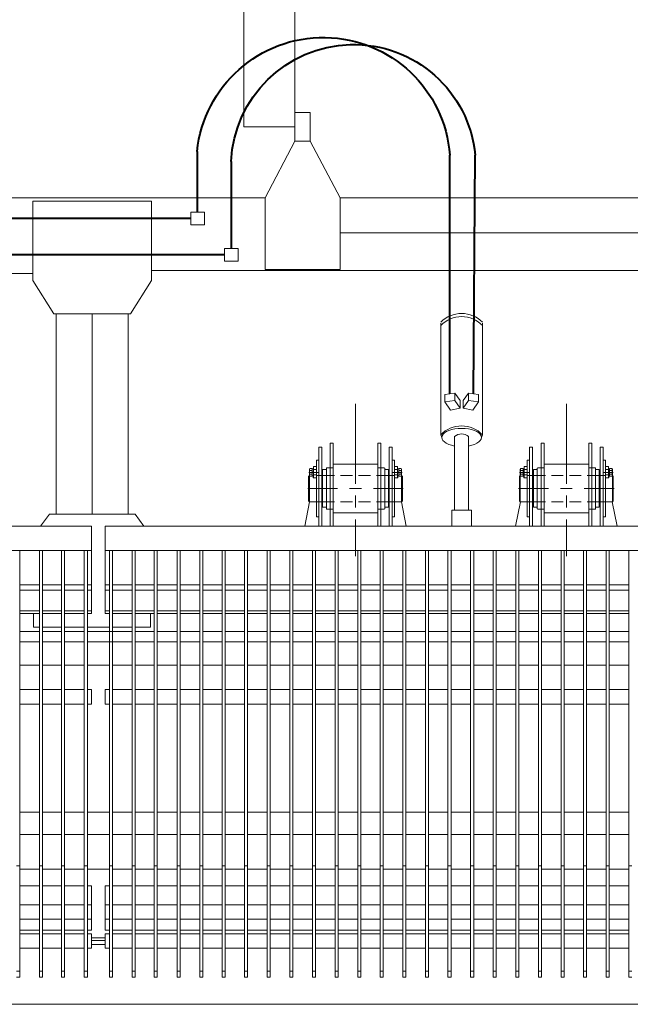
# Model space of a CAD drawing. Header units: millimetres. Extents: x -404827 to -46036, y 267324 to 306977.
# Tile 9 of 55: x -186336 to -184715, y 279118 to 281730. Entities that reach past the tile are written whole.
import ezdxf

# ---------------------------------------------------------------- set-up
doc = ezdxf.new("R2010")
doc.units = ezdxf.units.MM
doc.layers.add('Основная', color=1, linetype='Continuous', lineweight=50)

# ---------------------------------------------------------------- blocks, each defined once
blk = doc.blocks.new('A$C3248a950')
at = {"linetype": 'Continuous', "lineweight": 5}
for p, q in [((-1599.6, 2139.4), (-2725.5, 2139.4)), ((-940.7, 2131), (-1098.5, 2131)), ((-1098.5, 2131), (-1098.5, 1920.5)), ((-940.7, 2131), (-782.8, 2131)), ((-782.8, 2131), (-782.8, 1920.5)), ((-2615.8, 2046.3), (-1599.6, 2046.3)), ((-1098.5, 1946.8), (-2615.8, 1946.8)), ((-782.8, 1938.6), (784.5, 1938.6)), ((-1098.5, 1920.5), (-1042.2, 1832.1)), ((-782.8, 1920.5), (-839.1, 1832.1)), ((-1042.2, 1832.1), (-940.7, 1832.1)), ((-839.1, 1832.1), (-940.7, 1832.1)), ((-2199.9, 1478.1), (-2199.9, 1592.8)), ((-1639.9, 1478.1), (-1639.9, 1592.8)), ((-2297.7, 1478.1), (-2289.6, 1478.1)), ((-2297.7, 1268.5), (-2297.7, 1478.1)), ((-2289.6, 1478.1), (-2289.6, 1268.5)), ((-2267.2, 1488.2), (-2267.2, 1268.5)), ((-2259.1, 1488.2), (-2267.2, 1488.2)), ((-2199.9, 1381.1), (-2199.9, 1478.1)), ((-2132.6, 1488.2), (-2140.6, 1488.2)), ((-2140.6, 1488.2), (-2140.6, 1423.5)), ((-2132.6, 1268.5), (-2132.6, 1488.2)), ((-2110.1, 1478.1), (-2110.1, 1268.5)), ((-2110.1, 1478.1), (-2102.1, 1478.1)), ((-2102.1, 1478.1), (-2102.1, 1268.5)), ((-1737.7, 1478.1), (-1729.7, 1478.1)), ((-1737.7, 1268.5), (-1737.7, 1478.1)), ((-1729.7, 1478.1), (-1729.7, 1268.5)), ((-1707.2, 1488.2), (-1707.2, 1268.5)), ((-1699.2, 1488.2), (-1707.2, 1488.2)), ((-1639.9, 1381.1), (-1639.9, 1478.1)), ((-1572.6, 1488.2), (-1580.7, 1488.2)), ((-1580.7, 1488.2), (-1580.7, 1423.5)), ((-1572.6, 1268.5), (-1572.6, 1488.2)), ((-1550.2, 1478.1), (-1550.2, 1268.5)), ((-1550.2, 1478.1), (-1542.1, 1478.1)), ((-1542.1, 1478.1), (-1542.1, 1268.5)), ((-2303.6, 1443.4), (-2297.7, 1443.4)), ((-2303.6, 1293.5), (-2303.6, 1443.4)), ((-1743.6, 1443.4), (-1737.7, 1443.4)), ((-1743.6, 1293.5), (-1743.6, 1443.4)), ((-2323.9, 1411.2), (-2298.5, 1411.2)), ((-2314.6, 1421.4), (-2314.6, 1401.5)), ((-2314.6, 1411.2), (-2311.6, 1412.5)), ((-2311.6, 1411.2), (-2314.6, 1410.3)), ((-2303.6, 1418.4), (-2311.6, 1418.4)), ((-2287.1, 1418.4), (-2287.1, 1318.9)), ((-2277.3, 1418.4), (-2287.1, 1418.4)), ((-2276.1, 1423.5), (-2267.2, 1423.5)), ((-2259.1, 1423.5), (-2267.2, 1423.5)), ((-2259.1, 1433.2), (-2140.6, 1433.2)), ((-2259.1, 1303.7), (-2259.1, 1423.5)), ((-2140.6, 1433.2), (-2140.6, 1423.5)), ((-2140.6, 1303.7), (-2140.6, 1423.5)), ((-2132.6, 1423.5), (-2140.6, 1423.5)), ((-2075.8, 1411.2), (-2101.2, 1411.2)), ((-2096.2, 1426.4), (-2096.2, 1396.4)), ((-2088.1, 1426.4), (-2096.2, 1426.4)), ((-2096.2, 1418.4), (-2088.1, 1418.4)), ((-2088.1, 1396.4), (-2088.1, 1426.4)), ((-2088.1, 1411.2), (-2085.1, 1412.5)), ((-2085.1, 1411.2), (-2088.1, 1410.3)), ((-2085.1, 1421.4), (-2085.1, 1401.5)), ((-1764, 1411.2), (-1738.6, 1411.2)), ((-1754.7, 1421.4), (-1754.7, 1401.5)), ((-1754.7, 1411.2), (-1751.7, 1412.5)), ((-1751.7, 1411.2), (-1754.7, 1410.3)), ((-1743.6, 1418.4), (-1751.7, 1418.4)), ((-1727.1, 1418.4), (-1727.1, 1318.9)), ((-1717.4, 1418.4), (-1727.1, 1418.4)), ((-1716.1, 1423.5), (-1707.2, 1423.5)), ((-1699.2, 1423.5), (-1707.2, 1423.5)), ((-1699.2, 1433.2), (-1580.7, 1433.2)), ((-1699.2, 1303.7), (-1699.2, 1423.5)), ((-1580.7, 1433.2), (-1580.7, 1423.5)), ((-1580.7, 1303.7), (-1580.7, 1423.5)), ((-1572.6, 1423.5), (-1580.7, 1423.5)), ((-1515.9, 1411.2), (-1541.3, 1411.2)), ((-1536.2, 1426.4), (-1536.2, 1396.4)), ((-1528.2, 1426.4), (-1536.2, 1426.4)), ((-1536.2, 1418.4), (-1528.2, 1418.4)), ((-1528.2, 1396.4), (-1528.2, 1426.4)), ((-1528.2, 1411.2), (-1525.2, 1412.5)), ((-1525.2, 1411.2), (-1528.2, 1410.3)), ((-1525.2, 1421.4), (-1525.2, 1401.5)), ((-2322.2, 1403.2), (-2324.3, 1400.6)), ((-2324.3, 1335.8), (-2324.3, 1400.6)), ((-2303.6, 1404.4), (-2311.6, 1404.4)), ((-2309.5, 1396.4), (-2303.6, 1396.4)), ((-2289.6, 1403.2), (-2303.6, 1403.2)), ((-2287.1, 1403.2), (-2289.6, 1403.2)), ((-2255.3, 1403.2), (-2287.1, 1403.2)), ((-2207.9, 1403.2), (-2239.2, 1403.2)), ((-2160.1, 1403.2), (-2191.8, 1403.2)), ((-2112.7, 1403.2), (-2144.4, 1403.2)), ((-2112.7, 1403.2), (-2110.1, 1403.2)), ((-2110.1, 1403.2), (-2096.2, 1403.2)), ((-2096.2, 1404.4), (-2088.1, 1404.4)), ((-2077.5, 1333.3), (-2077.5, 1403.2)), ((-1762.3, 1403.2), (-1764.4, 1400.6)), ((-1764.4, 1335.8), (-1764.4, 1400.6)), ((-1743.6, 1404.4), (-1751.7, 1404.4)), ((-1749.6, 1396.4), (-1743.6, 1396.4)), ((-1729.7, 1403.2), (-1743.6, 1403.2)), ((-1727.1, 1403.2), (-1729.7, 1403.2)), ((-1695.4, 1403.2), (-1727.1, 1403.2)), ((-1648, 1403.2), (-1679.3, 1403.2)), ((-1600.1, 1403.2), (-1631.9, 1403.2)), ((-1552.7, 1403.2), (-1584.5, 1403.2)), ((-1552.7, 1403.2), (-1550.2, 1403.2)), ((-1550.2, 1403.2), (-1536.2, 1403.2)), ((-1536.2, 1404.4), (-1528.2, 1404.4)), ((-1517.6, 1333.3), (-1517.6, 1403.2)), ((-2247.3, 1368.4), (-2326.9, 1368.4)), ((-2184.2, 1368.4), (-2215.5, 1368.4)), ((-2072.9, 1368.4), (-2152.5, 1368.4)), ((-1687.3, 1368.4), (-1766.9, 1368.4)), ((-1624.3, 1368.4), (-1655.6, 1368.4)), ((-1512.9, 1368.4), (-1592.5, 1368.4)), ((-2334.5, 1268.5), (-2321.8, 1333.3)), ((-2322.2, 1333.3), (-2324.3, 1335.8)), ((-2289.6, 1333.3), (-2303.6, 1333.3)), ((-2289.6, 1333.3), (-2287.1, 1333.3)), ((-2287.1, 1333.3), (-2255.3, 1333.3)), ((-2239.2, 1333.3), (-2207.9, 1333.3)), ((-2199.9, 1317.6), (-2199.9, 1349.4)), ((-2191.8, 1333.3), (-2160.1, 1333.3)), ((-2144.4, 1333.3), (-2112.7, 1333.3)), ((-2110.1, 1333.3), (-2112.7, 1333.3)), ((-2110.1, 1333.3), (-2096.2, 1333.3)), ((-2077.5, 1333.3), (-2096.2, 1333.3)), ((-2077.9, 1333.3), (-2065.2, 1268.5)), ((-2077.5, 1333.3), (-2075, 1335.8)), ((-1774.6, 1268.5), (-1761.9, 1333.3)), ((-1762.3, 1333.3), (-1764.4, 1335.8)), ((-1729.7, 1333.3), (-1743.6, 1333.3)), ((-1729.7, 1333.3), (-1727.1, 1333.3)), ((-1727.1, 1333.3), (-1695.4, 1333.3)), ((-1679.3, 1333.3), (-1648, 1333.3)), ((-1639.9, 1317.6), (-1639.9, 1349.4)), ((-1631.9, 1333.3), (-1600.1, 1333.3)), ((-1584.5, 1333.3), (-1552.7, 1333.3)), ((-1550.2, 1333.3), (-1552.7, 1333.3)), ((-1550.2, 1333.3), (-1536.2, 1333.3)), ((-1517.6, 1333.3), (-1536.2, 1333.3)), ((-1518, 1333.3), (-1505.3, 1268.5)), ((-1517.6, 1333.3), (-1515, 1335.8)), ((-2276.1, 1313.8), (-2267.2, 1313.8)), ((-2259.1, 1313.8), (-2267.2, 1313.8)), ((-2259.1, 1268.5), (-2259.1, 1313.8)), ((-2132.6, 1313.8), (-2140.6, 1313.8)), ((-2140.6, 1313.8), (-2140.6, 1268.5)), ((-1716.1, 1313.8), (-1707.2, 1313.8)), ((-1699.2, 1313.8), (-1707.2, 1313.8)), ((-1699.2, 1268.5), (-1699.2, 1313.8)), ((-1572.6, 1313.8), (-1580.7, 1313.8)), ((-1580.7, 1313.8), (-1580.7, 1268.5)), ((-2303.6, 1293.5), (-2297.7, 1293.5)), ((-2259.1, 1303.7), (-2140.6, 1303.7)), ((-2199.9, 1188.9), (-2199.9, 1285.9)), ((-2102.1, 1293.5), (-2096.2, 1293.5)), ((-1743.6, 1293.5), (-1737.7, 1293.5)), ((-1699.2, 1303.7), (-1580.7, 1303.7)), ((-1639.9, 1188.9), (-1639.9, 1285.9)), ((-1542.1, 1293.5), (-1536.2, 1293.5)), ((-2365.7, 72.2), (-2365.7, 1203.9)), ((-2313.6, 72.2), (-2313.6, 1203.9)), ((-2305.5, 72.2), (-2305.5, 1203.9)), ((-2253.6, 72.2), (-2253.6, 1203.9)), ((-2245.6, 72.2), (-2245.6, 1203.9)), ((-2194.2, 72.2), (-2194.2, 1203.9)), ((-2186.2, 72.2), (-2186.2, 1203.9)), ((-2133.9, 72.2), (-2133.9, 1203.9)), ((-2125.8, 72.2), (-2125.8, 1203.9)), ((-2074, 72.2), (-2074, 1203.9)), ((-2065.9, 72.2), (-2065.9, 1203.9)), ((-2013.3, 72.2), (-2013.3, 1203.9)), ((-2005.2, 72.2), (-2005.2, 1203.9)), ((-1953.7, 72.2), (-1953.7, 1203.9)), ((-1945.7, 72.2), (-1945.7, 1203.9)), ((-1893.6, 72.2), (-1893.6, 1203.9)), ((-1885.5, 72.2), (-1885.5, 1203.9)), ((-1833.4, 72.2), (-1833.4, 1203.9)), ((-1825.4, 72.2), (-1825.4, 1203.9)), ((-1773.7, 72.2), (-1773.7, 1203.9)), ((-1765.7, 72.2), (-1765.7, 1203.9)), ((-1713.5, 72.2), (-1713.5, 1203.9)), ((-1705.5, 72.2), (-1705.5, 1203.9)), ((-1654, 72.2), (-1654, 1203.9)), ((-1645.9, 72.2), (-1645.9, 1203.9)), ((-1594, 72.2), (-1594, 1203.9)), ((-1586, 72.2), (-1586, 1203.9)), ((-1533.5, 72.2), (-1533.5, 1203.9)), ((-1525.5, 72.2), (-1525.5, 1203.9)), ((-1473.7, 72.2), (-1473.7, 1203.9)), ((-1465.7, 72.2), (-1465.7, 1203.9)), ((-1413.3, 72.2), (-1413.3, 1203.9)), ((-1405.2, 72.2), (-1405.2, 1203.9)), ((-1353.5, 72.2), (-1353.5, 1203.9)), ((-1345.4, 72.2), (-1345.4, 1203.9)), ((-1293.7, 72.2), (-1293.7, 1203.9)), ((-1285.7, 72.2), (-1285.7, 1203.9)), ((-1234.1, 72.2), (-1234.1, 1203.9)), ((-1226.1, 72.2), (-1226.1, 1203.9)), ((-1174, 72.2), (-1174, 1203.9)), ((-1166, 72.2), (-1166, 1203.9)), ((-1113.3, 72.2), (-1113.3, 1203.9)), ((-1105.3, 72.2), (-1105.3, 1203.9)), ((-1054.8, 72.2), (-1054.8, 1203.9)), ((-1046.8, 72.2), (-1046.8, 1203.9)), ((-994.4, 72.2), (-994.4, 1203.9)), ((-986.3, 72.2), (-986.3, 1203.9)), ((-927.8, 72.2), (-927.8, 1203.9)), ((-919.7, 72.2), (-919.7, 1203.9)), ((-867.3, 72.2), (-867.3, 1203.9)), ((-859.3, 72.2), (-859.3, 1203.9)), ((-808.8, 72.2), (-808.8, 1203.9)), ((-800.8, 72.2), (-800.8, 1203.9)), ((-748.1, 72.2), (-748.1, 1203.9))]:
    blk.add_line(p, q, dxfattribs=at)
for points in [[(-1519.5, 2289.9), (-1479, 2289.9), (-1479, 2366.1), (-1519.5, 2366.1)], [(-2311.6, 1420.5), (-2314.6, 1420.5), (-2314.6, 1402.3), (-2311.6, 1402.3)], [(-2088.1, 1402.3), (-2085.1, 1402.3), (-2085.1, 1420.5), (-2088.1, 1420.5)], [(-1751.7, 1420.5), (-1754.7, 1420.5), (-1754.7, 1402.3), (-1751.7, 1402.3)], [(-1528.2, 1402.3), (-1525.2, 1402.3), (-1525.2, 1420.5), (-1528.2, 1420.5)]]:
    blk.add_lwpolyline(points, close=True, dxfattribs=at)
for points in [[(-1599.6, 2139.4), (-1599.6, 1949.2), (-1399.8, 1949.2), (-1399.8, 2139.4), (-1479, 2289.9), (-1519.5, 2289.9), (-1599.6, 2139.4)], [(-1399.8, 2139.4), (1401.1, 2139.4)], [(-2259.1, 1433.2), (-2259.1, 1423.5), (-2259.1, 1488.2)], [(-1699.2, 1433.2), (-1699.2, 1423.5), (-1699.2, 1488.2)], [(-2102.1, 1443.4), (-2096.2, 1443.4), (-2096.2, 1293.5)], [(-1542.1, 1443.4), (-1536.2, 1443.4), (-1536.2, 1293.5)], [(-2322.2, 1403.2), (-2322.2, 1419.2), (-2320.9, 1421.4), (-2314.6, 1421.4)], [(-2314.6, 1416.3), (-2320.9, 1416.3), (-2322.2, 1418)], [(-2311.6, 1396.4), (-2311.6, 1426.4), (-2303.6, 1426.4)], [(-2287.1, 1318.9), (-2277.3, 1318.9), (-2277.3, 1422.6)], [(-2276.1, 1423.5), (-2277.3, 1422.6), (-2277.3, 1418.4)], [(-2132.6, 1423.5), (-2123.7, 1423.5), (-2122.4, 1422.6), (-2122.4, 1418.4)], [(-2122.4, 1418.4), (-2112.7, 1418.4), (-2112.7, 1318.9), (-2122.4, 1318.9), (-2122.4, 1422.6)], [(-2085.1, 1401.5), (-2078.8, 1401.5), (-2077.5, 1403.2), (-2077.5, 1419.2), (-2078.8, 1421.4), (-2085.1, 1421.4)], [(-2085.1, 1416.3), (-2078.8, 1416.3), (-2077.5, 1418)], [(-1762.3, 1403.2), (-1762.3, 1419.2), (-1761, 1421.4), (-1754.7, 1421.4)], [(-1754.7, 1416.3), (-1761, 1416.3), (-1762.3, 1418)], [(-1751.7, 1396.4), (-1751.7, 1426.4), (-1743.6, 1426.4)], [(-1727.1, 1318.9), (-1717.4, 1318.9), (-1717.4, 1422.6)], [(-1716.1, 1423.5), (-1717.4, 1422.6), (-1717.4, 1418.4)], [(-1572.6, 1423.5), (-1563.7, 1423.5), (-1562.5, 1422.6), (-1562.5, 1418.4)], [(-1562.5, 1418.4), (-1552.7, 1418.4), (-1552.7, 1318.9), (-1562.5, 1318.9), (-1562.5, 1422.6)], [(-1525.2, 1401.5), (-1518.9, 1401.5), (-1517.6, 1403.2), (-1517.6, 1419.2), (-1518.9, 1421.4), (-1525.2, 1421.4)], [(-1525.2, 1416.3), (-1518.9, 1416.3), (-1517.6, 1418)], [(-2314.6, 1406.1), (-2320.9, 1406.1), (-2322.2, 1404.4)], [(-2303.6, 1333.3), (-2322.2, 1333.3), (-2322.2, 1403.2)], [(-2314.6, 1401.5), (-2320.9, 1401.5), (-2322.2, 1403.2)], [(-2312.5, 1402.3), (-2312.5, 1396.4), (-2303.6, 1396.4)], [(-2096.2, 1396.4), (-2087.3, 1396.4), (-2087.3, 1402.3)], [(-2085.1, 1406.1), (-2078.8, 1406.1), (-2077.5, 1404.4)], [(-2077.5, 1403.2), (-2075, 1400.6), (-2075, 1335.8)], [(-1754.7, 1406.1), (-1761, 1406.1), (-1762.3, 1404.4)], [(-1743.6, 1333.3), (-1762.3, 1333.3), (-1762.3, 1403.2)], [(-1754.7, 1401.5), (-1761, 1401.5), (-1762.3, 1403.2)], [(-1752.5, 1402.3), (-1752.5, 1396.4), (-1743.6, 1396.4)], [(-1536.2, 1396.4), (-1527.3, 1396.4), (-1527.3, 1402.3)], [(-1525.2, 1406.1), (-1518.9, 1406.1), (-1517.6, 1404.4)], [(-1517.6, 1403.2), (-1515, 1400.6), (-1515, 1335.8)], [(-2276.1, 1313.8), (-2277.3, 1314.7), (-2277.3, 1318.9)], [(-2132.6, 1313.8), (-2123.7, 1313.8), (-2122.4, 1314.7), (-2122.4, 1318.9)], [(-1716.1, 1313.8), (-1717.4, 1314.7), (-1717.4, 1318.9)], [(-1572.6, 1313.8), (-1563.7, 1313.8), (-1562.5, 1314.7), (-1562.5, 1318.9)], [(-1054.4, 1300.3), (-1077.6, 1268.5)], [(-826.9, 1300.3), (-803.7, 1268.5)], [(-2864.9, 1268.5), (-975.2, 1268.5), (-975.2, 1203.9), (-975.2, 1036.5)], [(950.8, 1268.5), (-938.9, 1268.5), (-938.9, 1203.9), (-938.9, 1036.5)], [(-2864.9, 1203.9), (-975.2, 1203.9)], [(950.8, 1203.9), (-938.9, 1203.9)], [(-975.2, 795.8), (-975.2, 835.5)], [(-938.9, 795.8), (-938.9, 835.5)], [(-2373.7, 367.2), (-2365.7, 367.2)], [(-2313.6, 367.2), (-2305.5, 367.2)], [(-2253.6, 367.2), (-2245.6, 367.2)], [(-2194.2, 367.2), (-2186.2, 367.2)], [(-2133.9, 367.2), (-2125.8, 367.2)], [(-2074, 367.2), (-2065.9, 367.2)], [(-2013.3, 367.2), (-2005.2, 367.2)], [(-1953.7, 367.2), (-1945.7, 367.2)], [(-1893.6, 367.2), (-1885.5, 367.2)], [(-1833.4, 367.2), (-1825.4, 367.2)], [(-1773.7, 367.2), (-1765.7, 367.2)], [(-1713.5, 367.2), (-1705.5, 367.2)], [(-1654, 367.2), (-1645.9, 367.2)], [(-1594, 367.2), (-1586, 367.2)], [(-1533.5, 367.2), (-1525.5, 367.2)], [(-1473.7, 367.2), (-1465.7, 367.2)], [(-1413.3, 367.2), (-1405.2, 367.2)], [(-1353.5, 367.2), (-1345.4, 367.2)], [(-1293.7, 367.2), (-1285.7, 367.2)], [(-1234.1, 367.2), (-1226.1, 367.2)], [(-1174, 367.2), (-1166, 367.2)], [(-1113.3, 367.2), (-1105.3, 367.2)], [(-1054.8, 367.2), (-1046.8, 367.2)], [(-994.4, 367.2), (-986.3, 367.2)], [(-919.7, 367.2), (-927.8, 367.2)], [(-859.3, 367.2), (-867.3, 367.2)], [(-800.8, 367.2), (-808.8, 367.2)], [(-740.1, 367.2), (-748.1, 367.2)], [(-2373.7, 88.3), (-2365.7, 88.3)], [(-2313.6, 88.3), (-2305.5, 88.3)], [(-2253.6, 88.3), (-2245.6, 88.3)], [(-2194.2, 88.3), (-2186.2, 88.3)], [(-2133.9, 88.3), (-2125.8, 88.3)], [(-2074, 88.3), (-2065.9, 88.3)], [(-2013.3, 88.3), (-2005.2, 88.3)], [(-1953.7, 88.3), (-1945.7, 88.3)], [(-1893.6, 88.3), (-1885.5, 88.3)], [(-1833.4, 88.3), (-1825.4, 88.3)], [(-1773.7, 88.3), (-1765.7, 88.3)], [(-1713.5, 88.3), (-1705.5, 88.3)], [(-1654, 88.3), (-1645.9, 88.3)], [(-1594, 88.3), (-1586, 88.3)], [(-1533.5, 88.3), (-1525.5, 88.3)], [(-1473.7, 88.3), (-1465.7, 88.3)], [(-1413.3, 88.3), (-1405.2, 88.3)], [(-1353.5, 88.3), (-1345.4, 88.3)], [(-1293.7, 88.3), (-1285.7, 88.3)], [(-1234.1, 88.3), (-1226.1, 88.3)], [(-1174, 88.3), (-1166, 88.3)], [(-1113.3, 88.3), (-1105.3, 88.3)], [(-1054.8, 88.3), (-1046.8, 88.3)], [(-994.4, 88.3), (-986.3, 88.3)], [(-919.7, 88.3), (-927.8, 88.3)], [(-859.3, 88.3), (-867.3, 88.3)], [(-800.8, 88.3), (-808.8, 88.3)], [(-740.1, 88.3), (-748.1, 88.3)], [(-2373.7, 72.2), (-2365.7, 72.2)], [(-2313.6, 72.2), (-2305.5, 72.2)], [(-2253.6, 72.2), (-2245.6, 72.2)], [(-2194.2, 72.2), (-2186.2, 72.2)], [(-2133.9, 72.2), (-2125.8, 72.2)], [(-2074, 72.2), (-2065.9, 72.2)], [(-2013.3, 72.2), (-2005.2, 72.2)], [(-1953.7, 72.2), (-1945.7, 72.2)], [(-1893.6, 72.2), (-1885.5, 72.2)], [(-1833.4, 72.2), (-1825.4, 72.2)], [(-1773.7, 72.2), (-1765.7, 72.2)], [(-1713.5, 72.2), (-1705.5, 72.2)], [(-1654, 72.2), (-1645.9, 72.2)], [(-1594, 72.2), (-1586, 72.2)], [(-1533.5, 72.2), (-1525.5, 72.2)], [(-1473.7, 72.2), (-1465.7, 72.2)], [(-1413.3, 72.2), (-1405.2, 72.2)], [(-1353.5, 72.2), (-1345.4, 72.2)], [(-1293.7, 72.2), (-1285.7, 72.2)], [(-1234.1, 72.2), (-1226.1, 72.2)], [(-1174, 72.2), (-1166, 72.2)], [(-1113.3, 72.2), (-1105.3, 72.2)], [(-1054.8, 72.2), (-1046.8, 72.2)], [(-994.4, 72.2), (-986.3, 72.2)], [(-919.7, 72.2), (-927.8, 72.2)], [(-859.3, 72.2), (-867.3, 72.2)], [(-800.8, 72.2), (-808.8, 72.2)], [(-740.1, 72.2), (-748.1, 72.2)]]:
    blk.add_lwpolyline(points, dxfattribs=at)
at = {"lineweight": 40}
for points in [[(-1953.2, 1619.8), (-1958, 2252.6)], [(-1890.2, 1619.8), (-1890.2, 2252.6), (-1890.2, 2252.6)], [(-1219.5, 2262.7), (-1219.5, 2101.2)], [(-1309.8, 2235.8), (-1309.8, 2004.7)], [(-1202.2, 2084.5), (-748.1, 2084.5), (1200.6, 2084.5)], [(-1291.7, 1987.9), (1294.4, 1987.9)]]:
    blk.add_lwpolyline(points, dxfattribs=at)
at = {"lineweight": 5}
for points in [[(-1238.9, 2101.2), (-1202.2, 2101.2), (-1202.2, 2067.7), (-1238.9, 2067.7)], [(-1328.4, 2004.7), (-1291.7, 2004.7), (-1291.7, 1971.1), (-1328.4, 1971.1)], [(-1948.1, 1310.9), (-1895.3, 1310.9), (-1895.3, 1268.5), (-1948.1, 1268.5)]]:
    blk.add_lwpolyline(points, close=True, dxfattribs=at)
for points in [[(-1036.5, 1300.3), (-1036.5, 1832.1)], [(-940.7, 1300.3), (-940.7, 1832.1)], [(-844.8, 1300.3), (-844.8, 1832.1)], [(-1977.1, 1511), (-1977.1, 1806.9)], [(-1866.3, 1511), (-1866.3, 1806.9)], [(-1966.7, 1617.8), (-1966.6, 1598.1), (-1939.6, 1602.1), (-1939.6, 1621.7), (-1966.7, 1617.8)], [(-1939.6, 1621.7), (-1925.6, 1601.6), (-1925.7, 1581.2)], [(-1903.8, 1621.7), (-1917.8, 1601.6), (-1917.7, 1581.2)], [(-1876.7, 1617.8), (-1876.8, 1598.1), (-1903.8, 1602.1), (-1903.8, 1621.7), (-1876.7, 1617.8)], [(-1966.6, 1598.1), (-1951.2, 1576.4), (-1925.7, 1581.2), (-1939.6, 1602.1)], [(-1876.8, 1598.1), (-1892.2, 1576.4), (-1917.7, 1581.2), (-1903.8, 1602.1)], [(-1974.4, 1503.7), (-1977.1, 1511)], [(-1940.2, 1310.9), (-1940.2, 1505.9)], [(-1903.2, 1310.9), (-1903.2, 1505.9)], [(-1869, 1503.7), (-1866.3, 1511)], [(-1054.4, 1300.3), (-826.9, 1300.3)], [(-2365.7, 1112.9), (-2313.6, 1112.9)], [(-2365.7, 1098.5), (-2313.6, 1098.5)], [(-2305.5, 1112.9), (-2253.6, 1112.9)], [(-2305.5, 1098.5), (-2253.6, 1098.5)], [(-2245.6, 1112.9), (-2194.2, 1112.9)], [(-2245.6, 1098.5), (-2194.2, 1098.5)], [(-2186.2, 1112.9), (-2133.9, 1112.9)], [(-2186.2, 1098.5), (-2133.9, 1098.5)], [(-2125.8, 1112.9), (-2074, 1112.9)], [(-2125.8, 1098.5), (-2074, 1098.5)], [(-2065.9, 1112.9), (-2013.3, 1112.9)], [(-2065.9, 1098.5), (-2013.3, 1098.5)], [(-2005.2, 1112.9), (-1953.7, 1112.9)], [(-2005.2, 1098.5), (-1953.7, 1098.5)], [(-1945.7, 1112.9), (-1893.6, 1112.9)], [(-1945.7, 1098.5), (-1893.6, 1098.5)], [(-1885.5, 1112.9), (-1833.4, 1112.9)], [(-1885.5, 1098.5), (-1833.4, 1098.5)], [(-1825.4, 1112.9), (-1773.7, 1112.9)], [(-1825.4, 1098.5), (-1773.7, 1098.5)], [(-1765.7, 1112.9), (-1713.5, 1112.9)], [(-1765.7, 1098.5), (-1713.5, 1098.5)], [(-1705.5, 1112.9), (-1654, 1112.9)], [(-1705.5, 1098.5), (-1654, 1098.5)], [(-1645.9, 1112.9), (-1594, 1112.9)], [(-1645.9, 1098.5), (-1594, 1098.5)], [(-1586, 1112.9), (-1533.5, 1112.9)], [(-1586, 1098.5), (-1533.5, 1098.5)], [(-1525.5, 1112.9), (-1473.7, 1112.9)], [(-1525.5, 1098.5), (-1473.7, 1098.5)], [(-1465.7, 1112.9), (-1413.3, 1112.9)], [(-1465.7, 1098.5), (-1413.3, 1098.5)], [(-1405.2, 1112.9), (-1353.5, 1112.9)], [(-1405.2, 1098.5), (-1353.5, 1098.5)], [(-1345.4, 1112.9), (-1293.7, 1112.9)], [(-1345.4, 1098.5), (-1293.7, 1098.5)], [(-1285.7, 1112.9), (-1234.1, 1112.9)], [(-1285.7, 1098.5), (-1234.1, 1098.5)], [(-1226.1, 1112.9), (-1174, 1112.9)], [(-1226.1, 1098.5), (-1174, 1098.5)], [(-1166, 1112.9), (-1113.3, 1112.9)], [(-1166, 1098.5), (-1113.3, 1098.5)], [(-1105.3, 1112.9), (-1054.8, 1112.9)], [(-1105.3, 1098.5), (-1054.8, 1098.5)], [(-1046.8, 1112.9), (-994.4, 1112.9)], [(-1046.8, 1098.5), (-994.4, 1098.5)], [(-986.3, 1112.9), (-975.2, 1112.9)], [(-986.3, 1098.5), (-975.2, 1098.5)], [(-927.8, 1112.9), (-938.9, 1112.9)], [(-927.8, 1098.5), (-938.9, 1098.5)], [(-867.3, 1112.9), (-919.7, 1112.9)], [(-867.3, 1098.5), (-919.7, 1098.5)], [(-808.8, 1112.9), (-859.3, 1112.9)], [(-808.8, 1098.5), (-859.3, 1098.5)], [(-748.1, 1112.9), (-800.8, 1112.9)], [(-748.1, 1098.5), (-800.8, 1098.5)], [(-2365.7, 1044), (-2313.6, 1044)], [(-2365.7, 1036.5), (-2313.6, 1036.5)], [(-2305.5, 1044), (-2253.6, 1044)], [(-2305.5, 1036.5), (-2253.6, 1036.5)], [(-2245.6, 1044), (-2194.2, 1044)], [(-2245.6, 1036.5), (-2194.2, 1036.5)], [(-2186.2, 1044), (-2133.9, 1044)], [(-2186.2, 1036.5), (-2133.9, 1036.5)], [(-2125.8, 1044), (-2074, 1044)], [(-2125.8, 1036.5), (-2074, 1036.5)], [(-2065.9, 1044), (-2013.3, 1044)], [(-2065.9, 1036.5), (-2013.3, 1036.5)], [(-2005.2, 1044), (-1953.7, 1044)], [(-2005.2, 1036.5), (-1953.7, 1036.5)], [(-1945.7, 1044), (-1893.6, 1044)], [(-1945.7, 1036.5), (-1893.6, 1036.5)], [(-1885.5, 1044), (-1833.4, 1044)], [(-1885.5, 1036.5), (-1833.4, 1036.5)], [(-1825.4, 1044), (-1773.7, 1044)], [(-1825.4, 1036.5), (-1773.7, 1036.5)], [(-1765.7, 1044), (-1713.5, 1044)], [(-1765.7, 1036.5), (-1713.5, 1036.5)], [(-1705.5, 1044), (-1654, 1044)], [(-1705.5, 1036.5), (-1654, 1036.5)], [(-1645.9, 1044), (-1594, 1044)], [(-1645.9, 1036.5), (-1594, 1036.5)], [(-1586, 1044), (-1533.5, 1044)], [(-1586, 1036.5), (-1533.5, 1036.5)], [(-1525.5, 1044), (-1473.7, 1044)], [(-1525.5, 1036.5), (-1473.7, 1036.5)], [(-1465.7, 1044), (-1413.3, 1044)], [(-1465.7, 1036.5), (-1413.3, 1036.5)], [(-1405.2, 1044), (-1353.5, 1044)], [(-1405.2, 1036.5), (-1353.5, 1036.5)], [(-1345.4, 1044), (-1293.7, 1044)], [(-1345.4, 1036.5), (-1293.7, 1036.5)], [(-1285.7, 1044), (-1234.1, 1044)], [(-1285.7, 1036.5), (-1234.1, 1036.5)], [(-1226.1, 1044), (-1174, 1044)], [(-1226.1, 1036.5), (-1174, 1036.5)], [(-1166, 1044), (-1113.3, 1044)], [(-1166, 1036.5), (-1113.3, 1036.5)], [(-1105.3, 1044), (-1054.8, 1044)], [(-1105.3, 1036.5), (-1054.8, 1036.5)], [(-1095.9, 1036.5), (-1095.9, 1000.1), (-1054.8, 1000.1)], [(-1046.8, 1044), (-994.4, 1044)], [(-1046.8, 1036.5), (-994.4, 1036.5)], [(-986.3, 1044), (-975.2, 1044)], [(-986.3, 1036.5), (-975.2, 1036.5)], [(-927.8, 1044), (-938.9, 1044)], [(-927.8, 1036.5), (-938.9, 1036.5)], [(-867.3, 1044), (-919.7, 1044)], [(-867.3, 1036.5), (-919.7, 1036.5)], [(-808.8, 1044), (-859.3, 1044)], [(-808.8, 1036.5), (-859.3, 1036.5)], [(-748.1, 1044), (-800.8, 1044)], [(-748.1, 1036.5), (-800.8, 1036.5)], [(-800.8, 1000.1), (-784.8, 1000.1), (-784.8, 1036.5)], [(-1046.8, 1000.1), (-994.4, 1000.1)], [(-986.3, 1000.1), (-927.8, 1000.1)], [(-919.7, 1000.1), (-867.3, 1000.1)], [(-859.3, 1000.1), (-808.8, 1000.1)], [(-2365.7, 988.9), (-2313.6, 988.9)], [(-2305.5, 988.9), (-2253.6, 988.9)], [(-2245.6, 988.9), (-2194.2, 988.9)], [(-2186.2, 988.9), (-2133.9, 988.9)], [(-2125.8, 988.9), (-2074, 988.9)], [(-2065.9, 988.9), (-2013.3, 988.9)], [(-2005.2, 988.9), (-1953.7, 988.9)], [(-1945.7, 988.9), (-1893.6, 988.9)], [(-1885.5, 988.9), (-1833.4, 988.9)], [(-1825.4, 988.9), (-1773.7, 988.9)], [(-1765.7, 988.9), (-1713.5, 988.9)], [(-1705.5, 988.9), (-1654, 988.9)], [(-1645.9, 988.9), (-1594, 988.9)], [(-1586, 988.9), (-1533.5, 988.9)], [(-1525.5, 988.9), (-1473.7, 988.9)], [(-1465.7, 988.9), (-1413.3, 988.9)], [(-1405.2, 988.9), (-1353.5, 988.9)], [(-1345.4, 988.9), (-1293.7, 988.9)], [(-1285.7, 988.9), (-1234.1, 988.9)], [(-1226.1, 988.9), (-1174, 988.9)], [(-1166, 988.9), (-1113.3, 988.9)], [(-1105.3, 988.9), (-1054.8, 988.9)], [(-1046.8, 988.9), (-994.4, 988.9)], [(-994.4, 988.9), (-927.8, 988.9)], [(-867.3, 988.9), (-919.7, 988.9)], [(-808.8, 988.9), (-859.3, 988.9)], [(-748.1, 988.9), (-800.8, 988.9)], [(-2365.7, 961.4), (-2313.6, 961.4)], [(-2305.5, 961.4), (-2253.6, 961.4)], [(-2245.6, 961.4), (-2194.2, 961.4)], [(-2186.2, 961.4), (-2133.9, 961.4)], [(-2125.8, 961.4), (-2074, 961.4)], [(-2065.9, 961.4), (-2013.3, 961.4)], [(-2005.2, 961.4), (-1953.7, 961.4)], [(-1945.7, 961.4), (-1893.6, 961.4)], [(-1885.5, 961.4), (-1833.4, 961.4)], [(-1825.4, 961.4), (-1773.7, 961.4)], [(-1765.7, 961.4), (-1713.5, 961.4)], [(-1705.5, 961.4), (-1654, 961.4)], [(-1645.9, 961.4), (-1594, 961.4)], [(-1586, 961.4), (-1533.5, 961.4)], [(-1525.5, 961.4), (-1473.7, 961.4)], [(-1465.7, 961.4), (-1413.3, 961.4)], [(-1405.2, 961.4), (-1353.5, 961.4)], [(-1345.4, 961.4), (-1293.7, 961.4)], [(-1285.7, 961.4), (-1234.1, 961.4)], [(-1226.1, 961.4), (-1174, 961.4)], [(-1166, 961.4), (-1113.3, 961.4)], [(-1105.3, 961.4), (-1054.8, 961.4)], [(-1046.8, 961.4), (-994.4, 961.4)], [(-994.4, 961.4), (-927.8, 961.4)], [(-867.3, 961.4), (-919.7, 961.4)], [(-808.8, 961.4), (-859.3, 961.4)], [(-748.1, 961.4), (-800.8, 961.4)], [(-2365.7, 899.7), (-2313.6, 899.7)], [(-2305.5, 899.7), (-2253.6, 899.7)], [(-2245.6, 899.7), (-2194.2, 899.7)], [(-2186.2, 899.7), (-2133.9, 899.7)], [(-2125.8, 899.7), (-2074, 899.7)], [(-2065.9, 899.7), (-2013.3, 899.7)], [(-2005.2, 899.7), (-1953.7, 899.7)], [(-1945.7, 899.7), (-1893.6, 899.7)], [(-1885.5, 899.7), (-1833.4, 899.7)], [(-1825.4, 899.7), (-1773.7, 899.7)], [(-1765.7, 899.7), (-1713.5, 899.7)], [(-1705.5, 899.7), (-1654, 899.7)], [(-1645.9, 899.7), (-1594, 899.7)], [(-1586, 899.7), (-1533.5, 899.7)], [(-1525.5, 899.7), (-1473.7, 899.7)], [(-1465.7, 899.7), (-1413.3, 899.7)], [(-1405.2, 899.7), (-1353.5, 899.7)], [(-1345.4, 899.7), (-1293.7, 899.7)], [(-1285.7, 899.7), (-1234.1, 899.7)], [(-1226.1, 899.7), (-1174, 899.7)], [(-1166, 899.7), (-1113.3, 899.7)], [(-1105.3, 899.7), (-1054.8, 899.7)], [(-1046.8, 899.7), (-994.4, 899.7)], [(-986.3, 899.7), (-927.8, 899.7)], [(-867.3, 899.7), (-919.7, 899.7)], [(-808.8, 899.7), (-859.3, 899.7)], [(-748.1, 899.7), (-800.8, 899.7)], [(-2365.7, 835.5), (-2313.6, 835.5)], [(-2305.5, 835.5), (-2253.6, 835.5)], [(-2245.6, 835.5), (-2194.2, 835.5)], [(-2186.2, 835.5), (-2133.9, 835.5)], [(-2125.8, 835.5), (-2074, 835.5)], [(-2065.9, 835.5), (-2013.3, 835.5)], [(-2005.2, 835.5), (-1953.7, 835.5)], [(-1945.7, 835.5), (-1893.6, 835.5)], [(-1885.5, 835.5), (-1833.4, 835.5)], [(-1825.4, 835.5), (-1773.7, 835.5)], [(-1765.7, 835.5), (-1713.5, 835.5)], [(-1705.5, 835.5), (-1654, 835.5)], [(-1645.9, 835.5), (-1594, 835.5)], [(-1586, 835.5), (-1533.5, 835.5)], [(-1525.5, 835.5), (-1473.7, 835.5)], [(-1465.7, 835.5), (-1413.3, 835.5)], [(-1405.2, 835.5), (-1353.5, 835.5)], [(-1345.4, 835.5), (-1293.7, 835.5)], [(-1285.7, 835.5), (-1234.1, 835.5)], [(-1226.1, 835.5), (-1174, 835.5)], [(-1166, 835.5), (-1113.3, 835.5)], [(-1105.3, 835.5), (-1054.8, 835.5)], [(-1046.8, 835.5), (-994.4, 835.5)], [(-986.3, 835.5), (-975.2, 835.5)], [(-927.8, 835.5), (-938.9, 835.5)], [(-867.3, 835.5), (-919.7, 835.5)], [(-808.8, 835.5), (-859.3, 835.5)], [(-748.1, 835.5), (-800.8, 835.5)], [(-2365.7, 795.8), (-2313.6, 795.8)], [(-2305.5, 795.8), (-2253.6, 795.8)], [(-2245.6, 795.8), (-2194.2, 795.8)], [(-2186.2, 795.8), (-2133.9, 795.8)], [(-2125.8, 795.8), (-2074, 795.8)], [(-2065.9, 795.8), (-2013.3, 795.8)], [(-2005.2, 795.8), (-1953.7, 795.8)], [(-1945.7, 795.8), (-1893.6, 795.8)], [(-1885.5, 795.8), (-1833.4, 795.8)], [(-1825.4, 795.8), (-1773.7, 795.8)], [(-1765.7, 795.8), (-1713.5, 795.8)], [(-1705.5, 795.8), (-1654, 795.8)], [(-1645.9, 795.8), (-1594, 795.8)], [(-1586, 795.8), (-1533.5, 795.8)], [(-1525.5, 795.8), (-1473.7, 795.8)], [(-1465.7, 795.8), (-1413.3, 795.8)], [(-1405.2, 795.8), (-1353.5, 795.8)], [(-1345.4, 795.8), (-1293.7, 795.8)], [(-1285.7, 795.8), (-1234.1, 795.8)], [(-1226.1, 795.8), (-1174, 795.8)], [(-1166, 795.8), (-1113.3, 795.8)], [(-1105.3, 795.8), (-1054.8, 795.8)], [(-1046.8, 795.8), (-994.4, 795.8)], [(-986.3, 795.8), (-975.2, 795.8)], [(-927.8, 795.8), (-938.9, 795.8)], [(-867.3, 795.8), (-919.7, 795.8)], [(-808.8, 795.8), (-859.3, 795.8)], [(-748.1, 795.8), (-800.8, 795.8)], [(-2365.7, 509.3), (-2313.6, 509.3)], [(-2305.5, 509.3), (-2253.6, 509.3)], [(-2245.6, 509.3), (-2194.2, 509.3)], [(-2186.2, 509.3), (-2133.9, 509.3)], [(-2125.8, 509.3), (-2074, 509.3)], [(-2065.9, 509.3), (-2013.3, 509.3)], [(-2005.2, 509.3), (-1953.7, 509.3)], [(-1945.7, 509.3), (-1893.6, 509.3)], [(-1885.5, 509.3), (-1833.4, 509.3)], [(-1825.4, 509.3), (-1773.7, 509.3)], [(-1765.7, 509.3), (-1713.5, 509.3)], [(-1705.5, 509.3), (-1654, 509.3)], [(-1645.9, 509.3), (-1594, 509.3)], [(-1586, 509.3), (-1533.5, 509.3)], [(-1525.5, 509.3), (-1473.7, 509.3)], [(-1465.7, 509.3), (-1413.3, 509.3)], [(-1405.2, 509.3), (-1353.5, 509.3)], [(-1345.4, 509.3), (-1293.7, 509.3)], [(-1285.7, 509.3), (-1234.1, 509.3)], [(-1226.1, 509.3), (-1174, 509.3)], [(-1166, 509.3), (-1113.3, 509.3)], [(-1105.3, 509.3), (-1054.8, 509.3)], [(-1046.8, 509.3), (-994.4, 509.3)], [(-986.3, 509.3), (-927.8, 509.3)], [(-867.3, 509.3), (-919.7, 509.3)], [(-808.8, 509.3), (-859.3, 509.3)], [(-748.1, 509.3), (-800.8, 509.3)], [(-2365.7, 450.7), (-2313.6, 450.7)], [(-2305.5, 450.7), (-2253.6, 450.7)], [(-2245.6, 450.7), (-2194.2, 450.7)], [(-2186.2, 450.7), (-2133.9, 450.7)], [(-2125.8, 450.7), (-2074, 450.7)], [(-2065.9, 450.7), (-2013.3, 450.7)], [(-2005.2, 450.7), (-1953.7, 450.7)], [(-1945.7, 450.7), (-1893.6, 450.7)], [(-1885.5, 450.7), (-1833.4, 450.7)], [(-1825.4, 450.7), (-1773.7, 450.7)], [(-1765.7, 450.7), (-1713.5, 450.7)], [(-1705.5, 450.7), (-1654, 450.7)], [(-1645.9, 450.7), (-1594, 450.7)], [(-1586, 450.7), (-1533.5, 450.7)], [(-1525.5, 450.7), (-1473.7, 450.7)], [(-1465.7, 450.7), (-1413.3, 450.7)], [(-1405.2, 450.7), (-1353.5, 450.7)], [(-1345.4, 450.7), (-1293.7, 450.7)], [(-1285.7, 450.7), (-1234.1, 450.7)], [(-1226.1, 450.7), (-1174, 450.7)], [(-1166, 450.7), (-1113.3, 450.7)], [(-1105.3, 450.7), (-1054.8, 450.7)], [(-1046.8, 450.7), (-994.4, 450.7)], [(-986.3, 450.7), (-927.8, 450.7)], [(-867.3, 450.7), (-919.7, 450.7)], [(-808.8, 450.7), (-859.3, 450.7)], [(-748.1, 450.7), (-800.8, 450.7)], [(-2365.7, 358.3), (-2313.6, 358.3)], [(-2305.5, 358.3), (-2253.6, 358.3)], [(-2245.6, 358.3), (-2194.2, 358.3)], [(-2186.2, 358.3), (-2133.9, 358.3)], [(-2125.8, 358.3), (-2074, 358.3)], [(-2065.9, 358.3), (-2013.3, 358.3)], [(-2005.2, 358.3), (-1953.7, 358.3)], [(-1945.7, 358.3), (-1893.6, 358.3)], [(-1885.5, 358.3), (-1833.4, 358.3)], [(-1825.4, 358.3), (-1773.7, 358.3)], [(-1765.7, 358.3), (-1713.5, 358.3)], [(-1705.5, 358.3), (-1654, 358.3)], [(-1645.9, 358.3), (-1594, 358.3)], [(-1586, 358.3), (-1533.5, 358.3)], [(-1525.5, 358.3), (-1473.7, 358.3)], [(-1465.7, 358.3), (-1413.3, 358.3)], [(-1405.2, 358.3), (-1353.5, 358.3)], [(-1345.4, 358.3), (-1293.7, 358.3)], [(-1285.7, 358.3), (-1234.1, 358.3)], [(-1226.1, 358.3), (-1174, 358.3)], [(-1166, 358.3), (-1113.3, 358.3)], [(-1105.3, 358.3), (-1054.8, 358.3)], [(-1046.8, 358.3), (-994.4, 358.3)], [(-986.3, 358.3), (-927.8, 358.3)], [(-867.3, 358.3), (-919.7, 358.3)], [(-808.8, 358.3), (-859.3, 358.3)], [(-748.1, 358.3), (-800.8, 358.3)], [(-2365.7, 313.9), (-2313.6, 313.9)], [(-2305.5, 313.9), (-2253.6, 313.9)], [(-2245.6, 313.9), (-2194.2, 313.9)], [(-2186.2, 313.9), (-2133.9, 313.9)], [(-2125.8, 313.9), (-2074, 313.9)], [(-2065.9, 313.9), (-2013.3, 313.9)], [(-2005.2, 313.9), (-1953.7, 313.9)], [(-1945.7, 313.9), (-1893.6, 313.9)], [(-1885.5, 313.9), (-1833.4, 313.9)], [(-1825.4, 313.9), (-1773.7, 313.9)], [(-1765.7, 313.9), (-1713.5, 313.9)], [(-1705.5, 313.9), (-1654, 313.9)], [(-1645.9, 313.9), (-1594, 313.9)], [(-1586, 313.9), (-1533.5, 313.9)], [(-1525.5, 313.9), (-1473.7, 313.9)], [(-1465.7, 313.9), (-1413.3, 313.9)], [(-1405.2, 313.9), (-1353.5, 313.9)], [(-1345.4, 313.9), (-1293.7, 313.9)], [(-1285.7, 313.9), (-1234.1, 313.9)], [(-1226.1, 313.9), (-1174, 313.9)], [(-1166, 313.9), (-1113.3, 313.9)], [(-1105.3, 313.9), (-1054.8, 313.9)], [(-1046.8, 313.9), (-994.4, 313.9)], [(-986.3, 313.9), (-975.2, 313.9)], [(-975.2, 196.5), (-975.2, 313.9)], [(-927.8, 313.9), (-938.9, 313.9)], [(-938.9, 196.5), (-938.9, 313.9)], [(-867.3, 313.9), (-919.7, 313.9)], [(-808.8, 313.9), (-859.3, 313.9)], [(-748.1, 313.9), (-800.8, 313.9)], [(-2365.7, 264.2), (-2313.6, 264.2)], [(-2305.5, 264.2), (-2253.6, 264.2)], [(-2245.6, 264.2), (-2194.2, 264.2)], [(-2186.2, 264.2), (-2133.9, 264.2)], [(-2125.8, 264.2), (-2074, 264.2)], [(-2065.9, 264.2), (-2013.3, 264.2)], [(-2005.2, 264.2), (-1953.7, 264.2)], [(-1945.7, 264.2), (-1893.6, 264.2)], [(-1885.5, 264.2), (-1833.4, 264.2)], [(-1825.4, 264.2), (-1773.7, 264.2)], [(-1765.7, 264.2), (-1713.5, 264.2)], [(-1705.5, 264.2), (-1654, 264.2)], [(-1645.9, 264.2), (-1594, 264.2)], [(-1586, 264.2), (-1533.5, 264.2)], [(-1525.5, 264.2), (-1473.7, 264.2)], [(-1465.7, 264.2), (-1413.3, 264.2)], [(-1405.2, 264.2), (-1353.5, 264.2)], [(-1345.4, 264.2), (-1293.7, 264.2)], [(-1285.7, 264.2), (-1234.1, 264.2)], [(-1226.1, 264.2), (-1174, 264.2)], [(-1166, 264.2), (-1113.3, 264.2)], [(-1105.3, 264.2), (-1054.8, 264.2)], [(-1046.8, 264.2), (-994.4, 264.2)], [(-986.3, 264.2), (-975.2, 264.2)], [(-927.8, 264.2), (-938.9, 264.2)], [(-867.3, 264.2), (-919.7, 264.2)], [(-808.8, 264.2), (-859.3, 264.2)], [(-748.1, 264.2), (-800.8, 264.2)], [(-2365.7, 225.5), (-2313.6, 225.5)], [(-2305.5, 225.5), (-2253.6, 225.5)], [(-2245.6, 225.5), (-2194.2, 225.5)], [(-2186.2, 225.5), (-2133.9, 225.5)], [(-2125.8, 225.5), (-2074, 225.5)], [(-2065.9, 225.5), (-2013.3, 225.5)], [(-2005.2, 225.5), (-1953.7, 225.5)], [(-1945.7, 225.5), (-1893.6, 225.5)], [(-1885.5, 225.5), (-1833.4, 225.5)], [(-1825.4, 225.5), (-1773.7, 225.5)], [(-1765.7, 225.5), (-1713.5, 225.5)], [(-1705.5, 225.5), (-1654, 225.5)], [(-1645.9, 225.5), (-1594, 225.5)], [(-1586, 225.5), (-1533.5, 225.5)], [(-1525.5, 225.5), (-1473.7, 225.5)], [(-1465.7, 225.5), (-1413.3, 225.5)], [(-1405.2, 225.5), (-1353.5, 225.5)], [(-1345.4, 225.5), (-1293.7, 225.5)], [(-1285.7, 225.5), (-1234.1, 225.5)], [(-1226.1, 225.5), (-1174, 225.5)], [(-1166, 225.5), (-1113.3, 225.5)], [(-1105.3, 225.5), (-1054.8, 225.5)], [(-1046.8, 225.5), (-994.4, 225.5)], [(-986.3, 225.5), (-975.2, 225.5)], [(-927.8, 225.5), (-938.9, 225.5)], [(-867.3, 225.5), (-919.7, 225.5)], [(-808.8, 225.5), (-859.3, 225.5)], [(-748.1, 225.5), (-800.8, 225.5)], [(-2365.7, 196.5), (-2313.6, 196.5)], [(-2365.7, 186.7), (-2313.6, 186.7)], [(-2305.5, 196.5), (-2253.6, 196.5)], [(-2305.5, 186.7), (-2253.6, 186.7)], [(-2245.6, 196.5), (-2194.2, 196.5)], [(-2245.6, 186.7), (-2194.2, 186.7)], [(-2186.2, 196.5), (-2133.9, 196.5)], [(-2186.2, 186.7), (-2133.9, 186.7)], [(-2125.8, 196.5), (-2074, 196.5)], [(-2125.8, 186.7), (-2074, 186.7)], [(-2065.9, 196.5), (-2013.3, 196.5)], [(-2065.9, 186.7), (-2013.3, 186.7)], [(-2005.2, 196.5), (-1953.7, 196.5)], [(-2005.2, 186.7), (-1953.7, 186.7)], [(-1945.7, 196.5), (-1893.6, 196.5)], [(-1945.7, 186.7), (-1893.6, 186.7)], [(-1885.5, 196.5), (-1833.4, 196.5)], [(-1885.5, 186.7), (-1833.4, 186.7)], [(-1825.4, 196.5), (-1773.7, 196.5)], [(-1825.4, 186.7), (-1773.7, 186.7)], [(-1765.7, 196.5), (-1713.5, 196.5)], [(-1765.7, 186.7), (-1713.5, 186.7)], [(-1705.5, 196.5), (-1654, 196.5)], [(-1705.5, 186.7), (-1654, 186.7)], [(-1645.9, 196.5), (-1594, 196.5)], [(-1645.9, 186.7), (-1594, 186.7)], [(-1586, 196.5), (-1533.5, 196.5)], [(-1586, 186.7), (-1533.5, 186.7)], [(-1525.5, 196.5), (-1473.7, 196.5)], [(-1525.5, 186.7), (-1473.7, 186.7)], [(-1465.7, 196.5), (-1413.3, 196.5)], [(-1465.7, 186.7), (-1413.3, 186.7)], [(-1405.2, 196.5), (-1353.5, 196.5)], [(-1405.2, 186.7), (-1353.5, 186.7)], [(-1345.4, 196.5), (-1293.7, 196.5)], [(-1345.4, 186.7), (-1293.7, 186.7)], [(-1285.7, 196.5), (-1234.1, 196.5)], [(-1285.7, 186.7), (-1234.1, 186.7)], [(-1226.1, 196.5), (-1174, 196.5)], [(-1226.1, 186.7), (-1174, 186.7)], [(-1166, 196.5), (-1113.3, 196.5)], [(-1166, 186.7), (-1113.3, 186.7)], [(-1105.3, 196.5), (-1054.8, 196.5)], [(-1105.3, 186.7), (-1054.8, 186.7)], [(-1046.8, 196.5), (-994.4, 196.5)], [(-1046.8, 186.7), (-994.4, 186.7)], [(-986.3, 196.5), (-975.2, 196.5)], [(-986.3, 186.7), (-975.2, 186.7)], [(-975.2, 148.6), (-975.2, 186.7)], [(-927.8, 196.5), (-938.9, 196.5)], [(-927.8, 186.7), (-938.9, 186.7)], [(-938.9, 148.6), (-938.9, 186.7)], [(-867.3, 196.5), (-919.7, 196.5)], [(-867.3, 186.7), (-919.7, 186.7)], [(-808.8, 196.5), (-859.3, 196.5)], [(-808.8, 186.7), (-859.3, 186.7)], [(-748.1, 196.5), (-800.8, 196.5)], [(-748.1, 186.7), (-800.8, 186.7)], [(-975.2, 176.1), (-938.9, 176.1)], [(-975.2, 169.6), (-938.9, 169.6)], [(-975.2, 158.9), (-938.9, 158.9)], [(-2365.7, 148.6), (-2313.6, 148.6)], [(-2305.5, 148.6), (-2253.6, 148.6)], [(-2245.6, 148.6), (-2194.2, 148.6)], [(-2186.2, 148.6), (-2133.9, 148.6)], [(-2125.8, 148.6), (-2074, 148.6)], [(-2065.9, 148.6), (-2013.3, 148.6)], [(-2005.2, 148.6), (-1953.7, 148.6)], [(-1945.7, 148.6), (-1893.6, 148.6)], [(-1885.5, 148.6), (-1833.4, 148.6)], [(-1825.4, 148.6), (-1773.7, 148.6)], [(-1765.7, 148.6), (-1713.5, 148.6)], [(-1705.5, 148.6), (-1654, 148.6)], [(-1645.9, 148.6), (-1594, 148.6)], [(-1586, 148.6), (-1533.5, 148.6)], [(-1525.5, 148.6), (-1473.7, 148.6)], [(-1465.7, 148.6), (-1413.3, 148.6)], [(-1405.2, 148.6), (-1353.5, 148.6)], [(-1345.4, 148.6), (-1293.7, 148.6)], [(-1285.7, 148.6), (-1234.1, 148.6)], [(-1226.1, 148.6), (-1174, 148.6)], [(-1166, 148.6), (-1113.3, 148.6)], [(-1105.3, 148.6), (-1054.8, 148.6)], [(-1046.8, 148.6), (-994.4, 148.6)], [(-986.3, 148.6), (-975.2, 148.6)], [(-927.8, 148.6), (-938.9, 148.6)], [(-867.3, 148.6), (-919.7, 148.6)], [(-808.8, 148.6), (-859.3, 148.6)], [(-748.1, 148.6), (-800.8, 148.6)]]:
    blk.add_lwpolyline(points, dxfattribs=at)
at = {"lineweight": 40}
for centre, radius, start, end in [((-1554.4, 2228.3), 336.7, 5.8698, 175.8552), ((-1634.5, 2221.3), 325, 2.5516, 174.4743)]:
    blk.add_arc(centre, radius, start, end, dxfattribs=at)
at = {"lineweight": 5}
for centre, radius, start, end in [((-1921.7, 1755.3), 77.5, 44.364, 135.636), ((-1921.7, 1746.8), 77.5, 44.364, 135.636), ((-1921.7, 1456.8), 77.5, 44.364, 135.636), ((-1921.7, 1486.1), 27.1, 47.0472, 132.9528)]:
    blk.add_arc(centre, radius, start, end, dxfattribs=at)
blk.add_ellipse((-1921.7, 1503.7), major_axis=(52.7, 0), ratio=0.457895, start_param=5.070401, end_param=10.637562, dxfattribs=at)
at = {"linetype": 'Continuous', "lineweight": 5}
for points in [[(-2320.7, 1416.3), (-2322.1, 1413.2), (-2322.1, 1409.6), (-2320.7, 1406.5)], [(-2078.6, 1406.5), (-2077.2, 1409.6), (-2077.2, 1413.2), (-2078.6, 1416.3)], [(-1760.8, 1416.3), (-1762.2, 1413.2), (-1762.2, 1409.6), (-1760.8, 1406.5)], [(-1518.7, 1406.5), (-1517.2, 1409.6), (-1517.2, 1413.2), (-1518.7, 1416.3)]]:
    blk.add_open_spline(points, degree=3, dxfattribs=at)
at = {"layer": 'Defpoints', "color": 4, "lineweight": 5}
blk.add_lwpolyline([(-3080, 0), (3080, 0), (3080, 3061), (-3080, 3061), (-3080, 0)], dxfattribs=at)

msp = doc.modelspace()

# ---------------------------------------------------------------- linework, layer by layer
at = {"layer": 'Основная', "color": 7, "lineweight": 20}
msp.add_lwpolyline([(-185741.01, 291042.87), (-185605.594, 291042.87), (-185605.594, 281445.546), (-185741.01, 281445.546)], close=True, dxfattribs=at)

# ---------------------------------------------------------------- block references
at = {"xscale": -1}
msp.add_blockref('A$C3248a950', (-187084.564, 279117.527), dxfattribs=at)

doc.saveas('drawing.dxf')
